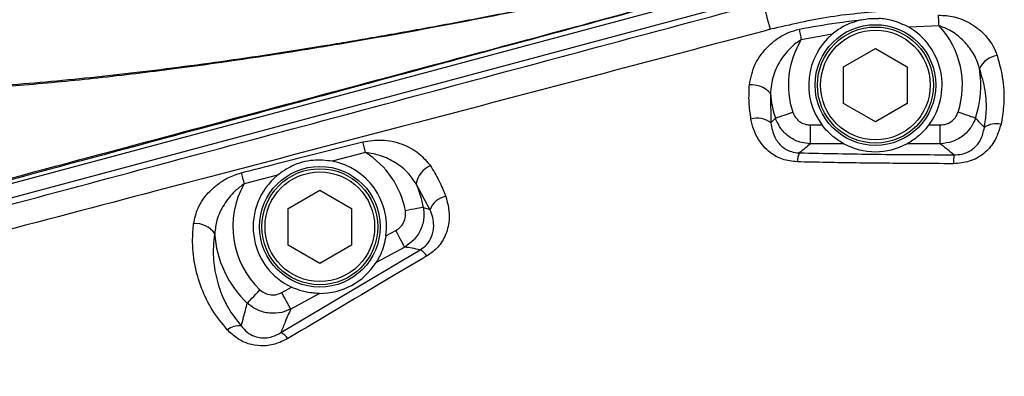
# Model space of a CAD drawing. Extents: x 0 to 4205, y 0 to 2970.
# Tile 46 of 68: x 3209 to 3365, y 1540 to 1596. Entities that reach past the tile are written whole.
import ezdxf

# ---------------------------------------------------------------- set-up
doc = ezdxf.new("R2010")
doc.units = 0
doc.header["$LTSCALE"] = 5
doc.layers.get('0').update_dxf_attribs({"linetype": 'CONTINUOUS'})

msp = doc.modelspace()

# ---------------------------------------------------------------- linework, layer by layer
at = {"color": 7, "linetype": 'CONTINUOUS'}
for p, q in [((3119.62, 1546.72), (3325.7, 1601.94)), ((3120.19, 1544.62), (3326.24, 1599.83)), ((3339.23, 1588.82), (3344.23, 1591.7)), ((3344.23, 1591.7), (3349.23, 1588.82)), ((3339.23, 1583.04), (3339.23, 1588.82)), ((3349.23, 1588.82), (3349.23, 1583.04)), ((3344.23, 1580.16), (3339.23, 1583.04)), ((3349.23, 1583.04), (3344.23, 1580.16)), ((3251.73, 1566.52), (3256.73, 1569.4)), ((3256.73, 1569.4), (3261.73, 1566.52)), ((3251.73, 1560.74), (3251.73, 1566.52)), ((3261.73, 1566.52), (3261.73, 1560.74)), ((3256.73, 1557.86), (3251.73, 1560.74)), ((3261.73, 1560.74), (3256.73, 1557.86))]:
    msp.add_line(p, q, dxfattribs=at)
at = {"color": 8, "linetype": 'CONTINUOUS'}
for p, q in [((3354.25, 1595.27), (3349.49, 1595.02)), ((3337.44, 1593.94), (3332.54, 1593.07)), ((3327.69, 1584.58), (3327.76, 1579.97)), ((3327.76, 1579.97), (3328.47, 1580.73)), ((3334.03, 1576.68), (3334.03, 1579.64)), ((3334.03, 1579.64), (3335.83, 1579.64)), ((3352.64, 1579.64), (3354.43, 1579.64)), ((3354.43, 1576.68), (3354.43, 1579.64)), ((3339.26, 1576.68), (3334.03, 1576.68)), ((3354.43, 1576.68), (3349.21, 1576.68)), ((3263.93, 1575.29), (3258.7, 1573.95)), ((3250.04, 1571.72), (3244.81, 1570.37)), ((3274.08, 1566.33), (3271.9, 1570.37)), ((3273.05, 1566.68), (3274.08, 1566.33)), ((3267.13, 1562.18), (3268.69, 1563.03)), ((3250.6, 1546.98), (3272.54, 1560)), ((3270.1, 1560.43), (3265.58, 1557.98)), ((3250.73, 1553.27), (3252.29, 1554.12)), ((3256.66, 1553.13), (3252.14, 1550.68))]:
    msp.add_line(p, q, dxfattribs=at)
at = {"color": 8, "linetype": 'CONTINUOUS', "flags": 128}
for points in [[(3354.25, 1595.27), (3354.24, 1595.49), (3354.23, 1595.71), (3354.22, 1595.92), (3354.21, 1596.13), (3354.2, 1596.34), (3354.19, 1596.54), (3354.18, 1596.74), (3354.17, 1596.93)], [(3332.21, 1594.72), (3332.25, 1594.53), (3332.29, 1594.34), (3332.33, 1594.14), (3332.37, 1593.93), (3332.41, 1593.72), (3332.46, 1593.51), (3332.5, 1593.29), (3332.54, 1593.07)], [(3328.47, 1580.73), (3328.63, 1580.78), (3328.86, 1580.86), (3329.15, 1580.95), (3329.49, 1581.07), (3329.88, 1581.2), (3330.31, 1581.34), (3330.76, 1581.49), (3331.22, 1581.64)], [(3359.99, 1580.73), (3359.84, 1580.78), (3359.61, 1580.86), (3359.32, 1580.95), (3358.98, 1581.07), (3358.58, 1581.2), (3358.16, 1581.34), (3357.71, 1581.49), (3357.24, 1581.64)], [(3263.93, 1575.29), (3263.87, 1575.52), (3263.81, 1575.74), (3263.75, 1575.97), (3263.7, 1576.19), (3263.64, 1576.4), (3263.59, 1576.61), (3263.54, 1576.81), (3263.49, 1577)], [(3244.36, 1572.12), (3244.41, 1571.93), (3244.46, 1571.73), (3244.51, 1571.51), (3244.57, 1571.3), (3244.63, 1571.07), (3244.69, 1570.84), (3244.75, 1570.61), (3244.81, 1570.37)], [(3273.05, 1566.68), (3272.88, 1566.65), (3272.65, 1566.6), (3272.35, 1566.55), (3271.99, 1566.48), (3271.59, 1566.41), (3271.15, 1566.32), (3270.68, 1566.24), (3270.2, 1566.15)], [(3270.1, 1560.43), (3270.03, 1560.55), (3269.93, 1560.75), (3269.79, 1561.01), (3269.61, 1561.34), (3269.4, 1561.71), (3269.18, 1562.13), (3268.94, 1562.57), (3268.69, 1563.03)], [(3245.3, 1551.6), (3245.42, 1551.72), (3245.58, 1551.89), (3245.79, 1552.11), (3246.04, 1552.38), (3246.32, 1552.67), (3246.63, 1553), (3246.96, 1553.35), (3247.3, 1553.7)], [(3252.14, 1550.68), (3252.08, 1550.8), (3251.97, 1550.99), (3251.83, 1551.25), (3251.65, 1551.58), (3251.45, 1551.95), (3251.22, 1552.37), (3250.98, 1552.81), (3250.73, 1553.27)]]:
    msp.add_lwpolyline(points, dxfattribs=at)
at = {"color": 7, "linetype": 'CONTINUOUS'}
for centre, radius in [((3344.23, 1585.93), 9.5), ((3344.23, 1585.93), 9.13), ((3256.73, 1563.63), 9.5), ((3256.73, 1563.63), 9.13)]:
    msp.add_circle(centre, radius, dxfattribs=at)
at = {"color": 8, "linetype": 'CONTINUOUS'}
for centre, radius in [((3344.23, 1585.93), 8.64), ((3256.73, 1563.63), 8.63)]:
    msp.add_circle(centre, radius, dxfattribs=at)
for centre, radius, start, end in [((3234.18, 1570.2), 96.66, 14.6818, 17.2641), ((3344.23, 1585.93), 13.7, 341.7406, 42.9761), ((3344.23, 1585.93), 13.7, 148.5739, 198.2596), ((3363.96, 1586.95), 3.68, 98.6907, 154.8796), ((3344.23, 1585.93), 16.6, 341.7434, 8.9452), ((3324.78, 1582.22), 3.74, 39.0082, 96.1142), ((3344.23, 1585.93), 16.59, 184.6735, 198.2583), ((3325.63, 1577.24), 3.47, 51.952, 106.6712), ((3363.26, 1576.66), 3.19, 76.5136, 125.8922), ((3256.73, 1563.63), 13.7, 10.578, 58.3209), ((3335.55, 1573.73), 3.64, 155.2015, 178.2874), ((3369.6, 1573.48), 13.09, 173.5064, 179.708), ((3275.55, 1569.79), 3.7, 112.53, 171.1246), ((3256.73, 1563.63), 13.7, 150.5206, 226.4669), ((3256.73, 1563.63), 16.6, 10.5788, 23.9359), ((3277.28, 1565.06), 3.44, 102.1991, 158.2718), ((3237.18, 1560.47), 3.65, 34.7435, 95.1515), ((3256.73, 1563.63), 16.6, 183.7386, 226.468), ((3271.28, 1557.59), 2.73, 31.8978, 62.4132), ((3243.95, 1545.18), 2.86, 82.3939, 128.5766), ((3249.46, 1544.62), 2.62, 32.3248, 64.1839)]:
    msp.add_arc(centre, radius, start, end, dxfattribs=at)
at = {"color": 7, "linetype": 'CONTINUOUS'}
for centre, start, end in [((3344.23, 1585.93), 323.1774, 59.97), ((3344.23, 1585.93), 130.3224, 216.8227), ((3344.23, 1585.93), 241.7267, 298.2733), ((3256.73, 1563.63), 352.0815, 79.2027), ((3256.73, 1563.63), 129.6282, 244.9637), ((3256.73, 1563.63), 269.6109, 327.4372)]:
    msp.add_arc(centre, 10.5, start, end, dxfattribs=at)
at = {"color": 8, "linetype": 'CONTINUOUS'}
for points, knots in [([(3316.86, 1603.68), (3312.13, 1602.64), (3302.74, 1600.57), (3288.72, 1597.68), (3274.76, 1594.98), (3260.91, 1592.51), (3247.23, 1590.31), (3234.22, 1588.47), (3221.92, 1587), (3210.35, 1585.87), (3199.09, 1585.05), (3188.2, 1584.57), (3177.73, 1584.44), (3168.43, 1584.66), (3160.28, 1585.16), (3153.23, 1585.86), (3146.62, 1586.8), (3140.48, 1588), (3134.86, 1589.42), (3131.39, 1590.66), (3129.74, 1591.26)], [0, 0, 0, 0, 0.076696, 0.152392, 0.226719, 0.301829, 0.375123, 0.446229, 0.509833, 0.571299, 0.63035, 0.688593, 0.743982, 0.796212, 0.835872, 0.87329, 0.908294, 0.941677, 0.972303, 1, 1, 1, 1]), ([(3119.31, 1547.65), (3133.8, 1551.5), (3162.79, 1559.21), (3201.43, 1569.51), (3235.24, 1578.54), (3264.21, 1586.3), (3288.87, 1592.92), (3309.21, 1598.4), (3319.91, 1601.29), (3325.25, 1602.74)], [0, 0, 0, 0, 0.211044, 0.422076, 0.562805, 0.703501, 0.844103, 0.922097, 1, 1, 1, 1]), ([(3325.57, 1602.74), (3320.2, 1601.28), (3309.44, 1598.36), (3289.04, 1592.84), (3264.37, 1586.18), (3235.42, 1578.38), (3201.62, 1569.28), (3162.98, 1558.89), (3133.99, 1551.11), (3119.49, 1547.21)], [0, 0, 0, 0, 0.07825, 0.156688, 0.297049, 0.437531, 0.578059, 0.789016, 1, 1, 1, 1]), ([(3120.44, 1543.66), (3137.62, 1548.26), (3171.96, 1557.45), (3223.47, 1571.27), (3274.98, 1585.08), (3309.32, 1594.29), (3326.49, 1598.89)], [0, 0, 0, 0, 0.249992, 0.49999, 0.749997, 1, 1, 1, 1]), ([(3346.73, 1597.63), (3343.53, 1597.38), (3337.11, 1596.89), (3330.84, 1595.43), (3327.69, 1594.7)], [0, 0, 0, 0, 0.497456, 1, 1, 1, 1]), ([(3332.21, 1594.72), (3334.18, 1595.08), (3337.42, 1595.68), (3340.69, 1596.04), (3341.97, 1596.19)], [0, 0, 0, 0, 0.60773, 1, 1, 1, 1]), ([(3354.17, 1596.93), (3354.99, 1596.89), (3356.82, 1596.8), (3359.42, 1595.64), (3361.77, 1593.73), (3362.95, 1591.86), (3363.35, 1590.73), (3363.4, 1590.59)], [0, 0, 0, 0, 0.206219, 0.457252, 0.699527, 0.961358, 1, 1, 1, 1]), ([(3327.69, 1594.7), (3321.24, 1592.99), (3289.03, 1584.44), (3238.46, 1571.27), (3185.25, 1557.23), (3148.68, 1547.54), (3130.43, 1542.57), (3121.31, 1540.09)], [0, 0, 0, 0, 0.093685, 0.468418, 0.734206, 0.867104, 1, 1, 1, 1]), ([(3324.39, 1585.94), (3324.61, 1587.07), (3324.95, 1588.79), (3326.22, 1590.79), (3327.63, 1592.4), (3329.15, 1593.52), (3330.79, 1594.33), (3331.65, 1594.56), (3332.21, 1594.72)], [0, 0, 0, 0, 0.272347, 0.415095, 0.562292, 0.78652, 0.86204, 1, 1, 1, 1]), ([(3360.63, 1588.51), (3360.59, 1588.64), (3360.33, 1589.6), (3359.56, 1591.24), (3357.98, 1593.13), (3356.2, 1594.52), (3354.85, 1595.04), (3354.25, 1595.27)], [0, 0, 0, 0, 0.040027, 0.309355, 0.553902, 0.802482, 1, 1, 1, 1]), ([(3332.54, 1593.07), (3332.17, 1592.82), (3330.97, 1592.02), (3329.37, 1590.13), (3328, 1587.47), (3327.79, 1585.53), (3327.69, 1584.58)], [0, 0, 0, 0, 0.131898, 0.427526, 0.719762, 1, 1, 1, 1]), ([(3363.4, 1590.59), (3363.75, 1589.29), (3364.46, 1586.66), (3364.55, 1582.96), (3364.16, 1580.68), (3364.01, 1579.76)], [0, 0, 0, 0, 0.366819, 0.744558, 1, 1, 1, 1]), ([(3361.39, 1579.24), (3361.51, 1580.04), (3361.79, 1581.98), (3361.64, 1585.15), (3360.97, 1587.38), (3360.63, 1588.51)], [0, 0, 0, 0, 0.256723, 0.624049, 1, 1, 1, 1]), ([(3324.63, 1580.56), (3324.51, 1581.45), (3324.25, 1583.23), (3324.34, 1585.04), (3324.39, 1585.94)], [0, 0, 0, 0, 0.495843, 1, 1, 1, 1]), ([(3331.91, 1573.84), (3331.12, 1573.93), (3329.6, 1574.1), (3327.43, 1575.32), (3325.93, 1577.02), (3325.02, 1578.89), (3324.76, 1580), (3324.63, 1580.56)], [0, 0, 0, 0, 0.219248, 0.425219, 0.680145, 0.84064, 1, 1, 1, 1]), ([(3334.03, 1576.68), (3333.54, 1576.73), (3332.4, 1576.83), (3330.75, 1577.62), (3329.28, 1578.95), (3328.74, 1580.14), (3328.47, 1580.73)], [0, 0, 0, 0, 0.20341, 0.467627, 0.733889, 1, 1, 1, 1]), ([(3331.22, 1581.64), (3331.36, 1581.34), (3331.62, 1580.74), (3332.37, 1580.08), (3333.2, 1579.7), (3333.78, 1579.66), (3334.03, 1579.64)], [0, 0, 0, 0, 0.264691, 0.529443, 0.794094, 1, 1, 1, 1]), ([(3354.43, 1579.64), (3354.77, 1579.67), (3355.45, 1579.73), (3356.34, 1580.25), (3356.95, 1580.92), (3357.16, 1581.43), (3357.24, 1581.64)], [0, 0, 0, 0, 0.275265, 0.550769, 0.819523, 1, 1, 1, 1]), ([(3359.99, 1580.73), (3359.82, 1580.32), (3359.4, 1579.3), (3358.19, 1577.96), (3356.43, 1576.91), (3355.1, 1576.76), (3354.43, 1576.68)], [0, 0, 0, 0, 0.181312, 0.451783, 0.727608, 1, 1, 1, 1]), ([(3359.99, 1580.73), (3360.32, 1580.37), (3360.79, 1579.88), (3361.26, 1579.38), (3361.39, 1579.24)], [0, 0, 0, 0, 0.7162654, 1, 1, 1, 1]), ([(3327.76, 1579.97), (3327.9, 1579.19), (3328.16, 1577.81), (3329.34, 1576.28), (3330.62, 1575.52), (3331.6, 1575.28), (3332.12, 1575.26), (3332.24, 1575.26)], [0, 0, 0, 0, 0.3281732, 0.5819728, 0.7838924, 0.9460293, 1, 1, 1, 1]), ([(3364.01, 1579.76), (3363.71, 1578.8), (3363.17, 1577.06), (3361.34, 1575.03), (3359.08, 1573.75), (3357.36, 1573.61), (3356.51, 1573.54)], [0, 0, 0, 0, 0.282592, 0.514037, 0.759164, 1, 1, 1, 1]), ([(3356.59, 1574.96), (3357.01, 1574.97), (3357.59, 1574.99), (3358.59, 1575.27), (3359.25, 1575.61), (3360.11, 1576.31), (3360.97, 1577.37), (3361.24, 1578.58), (3361.39, 1579.24)], [0, 0, 0, 0, 0.177143, 0.242451, 0.43974, 0.484412, 0.713216, 1, 1, 1, 1]), ([(3263.49, 1577), (3264.5, 1577.15), (3266.58, 1577.47), (3269.69, 1576.76), (3272.38, 1575.35), (3273.59, 1573.88), (3274.14, 1573.21)], [0, 0, 0, 0, 0.254449, 0.525864, 0.783769, 1, 1, 1, 1]), ([(3244.36, 1572.12), (3246.3, 1572.62), (3252.67, 1574.25), (3259.05, 1575.87), (3263.49, 1577)], [0, 0, 0, 0, 0.3039308, 1, 1, 1, 1]), ([(3334.03, 1576.68), (3333.74, 1576.45), (3333.14, 1575.98), (3332.55, 1575.5), (3332.24, 1575.26)], [0, 0, 0, 0, 0.484417, 1, 1, 1, 1]), ([(3356.59, 1574.96), (3356.25, 1575.23), (3355.53, 1575.81), (3354.81, 1576.38), (3354.43, 1576.68)], [0, 0, 0, 0, 0.476966, 1, 1, 1, 1]), ([(3271.9, 1570.37), (3271.5, 1570.96), (3270.62, 1572.26), (3268.68, 1573.78), (3266.39, 1574.91), (3264.73, 1575.16), (3263.93, 1575.29)], [0, 0, 0, 0, 0.221658, 0.481493, 0.750888, 1, 1, 1, 1]), ([(3332.24, 1575.26), (3336.28, 1575.17), (3344.4, 1575.01), (3352.51, 1574.97), (3356.59, 1574.96)], [0, 0, 0, 0, 0.497739, 1, 1, 1, 1]), ([(3274.14, 1573.21), (3274.61, 1572.45), (3275.57, 1570.93), (3276.22, 1569.26), (3276.55, 1568.42)], [0, 0, 0, 0, 0.498458, 1, 1, 1, 1]), ([(3356.51, 1573.54), (3354.51, 1573.56), (3349.41, 1573.59), (3341.21, 1573.64), (3335.01, 1573.77), (3331.91, 1573.84)], [0, 0, 0, 0, 0.243758, 0.622263, 1, 1, 1, 1]), ([(3236.85, 1564.1), (3237.03, 1564.94), (3237.46, 1566.85), (3239.02, 1568.94), (3240.74, 1570.42), (3242.36, 1571.46), (3243.64, 1571.88), (3244.36, 1572.12)], [0, 0, 0, 0, 0.219741, 0.504361, 0.652804, 0.805486, 1, 1, 1, 1]), ([(3244.81, 1570.37), (3244.33, 1570.02), (3243.1, 1569.11), (3241.57, 1567.18), (3240.45, 1564.86), (3240.26, 1563.26), (3240.17, 1562.55)], [0, 0, 0, 0, 0.190048, 0.487413, 0.774063, 1, 1, 1, 1]), ([(3276.55, 1568.42), (3276.73, 1567.81), (3277.09, 1566.58), (3277.16, 1564.41), (3276.58, 1562.15), (3275.28, 1560.2), (3274.12, 1559.39), (3273.59, 1559.03)], [0, 0, 0, 0, 0.178414, 0.358047, 0.604455, 0.820776, 1, 1, 1, 1]), ([(3273.05, 1566.68), (3273.09, 1566.23), (3273.21, 1565.12), (3272.79, 1563.35), (3271.75, 1561.59), (3270.65, 1560.82), (3270.1, 1560.43)], [0, 0, 0, 0, 0.184746, 0.454104, 0.728745, 1, 1, 1, 1]), ([(3272.54, 1560), (3272.89, 1560.25), (3273.65, 1560.78), (3274.47, 1562.11), (3274.74, 1563.65), (3274.56, 1565.11), (3274.24, 1565.93), (3274.08, 1566.33)], [0, 0, 0, 0, 0.177114, 0.388842, 0.632885, 0.817611, 1, 1, 1, 1]), ([(3268.69, 1563.03), (3268.97, 1563.22), (3269.54, 1563.6), (3270.07, 1564.48), (3270.29, 1565.37), (3270.22, 1565.92), (3270.2, 1566.15)], [0, 0, 0, 0, 0.2741035, 0.5484678, 0.8160765, 1, 1, 1, 1]), ([(3242.16, 1547.41), (3241.34, 1548.42), (3239.71, 1550.42), (3238.01, 1553.94), (3236.93, 1557.72), (3236.6, 1561.17), (3236.78, 1563.3), (3236.85, 1564.1)], [0, 0, 0, 0, 0.214275, 0.428654, 0.644885, 0.865654, 1, 1, 1, 1]), ([(3240.17, 1562.55), (3240.09, 1561.86), (3239.87, 1560.06), (3240.05, 1557.09), (3240.86, 1553.82), (3242.25, 1550.7), (3243.62, 1548.93), (3244.33, 1548.01)], [0, 0, 0, 0, 0.133123, 0.348286, 0.569021, 0.778533, 1, 1, 1, 1]), ([(3272.54, 1560), (3272.12, 1560.08), (3271.3, 1560.23), (3270.49, 1560.37), (3270.1, 1560.43)], [0, 0, 0, 0, 0.52483, 1, 1, 1, 1]), ([(3273.59, 1559.03), (3271.91, 1558.03), (3264.6, 1553.7), (3257.29, 1549.36), (3251.67, 1546.02)], [0, 0, 0, 0, 0.230399, 1, 1, 1, 1]), ([(3247.3, 1553.7), (3247.56, 1553.5), (3248.07, 1553.1), (3249.04, 1552.86), (3249.97, 1552.92), (3250.5, 1553.17), (3250.73, 1553.27)], [0, 0, 0, 0, 0.2635228, 0.5271318, 0.7906247, 1, 1, 1, 1]), ([(3244.33, 1548.01), (3244.46, 1548.49), (3244.81, 1549.68), (3245.12, 1550.88), (3245.3, 1551.6)], [0, 0, 0, 0, 0.399418, 1, 1, 1, 1]), ([(3252.14, 1550.68), (3251.68, 1550.48), (3250.62, 1550.02), (3248.79, 1549.94), (3246.86, 1550.41), (3245.82, 1551.2), (3245.3, 1551.6)], [0, 0, 0, 0, 0.206877, 0.469929, 0.735033, 1, 1, 1, 1]), ([(3252.14, 1550.68), (3251.86, 1550.01), (3251.33, 1548.78), (3250.83, 1547.54), (3250.6, 1546.98)], [0, 0, 0, 0, 0.541974, 1, 1, 1, 1]), ([(3244.33, 1548.01), (3244.63, 1547.67), (3245.23, 1546.99), (3246.35, 1546.38), (3247.22, 1546.17), (3248.07, 1546.11), (3248.67, 1546.18), (3249.64, 1546.45), (3250.15, 1546.73), (3250.6, 1546.98)], [0, 0, 0, 0, 0.196998, 0.383404, 0.532535, 0.573128, 0.749518, 0.785402, 1, 1, 1, 1]), ([(3251.67, 1546.02), (3251.01, 1545.69), (3249.69, 1545.03), (3247.51, 1544.77), (3245.45, 1545.13), (3243.62, 1546.01), (3242.65, 1546.94), (3242.16, 1547.41)], [0, 0, 0, 0, 0.210401, 0.423822, 0.61685, 0.805292, 1, 1, 1, 1])]:
    msp.add_open_spline(points, degree=3, knots=knots, dxfattribs=at)
at = {"color": 7, "linetype": 'CONTINUOUS'}
for points, knots in [([(3317.04, 1603.77), (3316.66, 1603.69), (3313.43, 1602.96), (3307.37, 1601.65), (3298.9, 1599.85), (3290.51, 1598.13), (3282.23, 1596.5), (3274.03, 1594.96), (3265.91, 1593.5), (3257.88, 1592.14), (3249.97, 1590.88), (3242.18, 1589.73), (3234.54, 1588.69), (3227.07, 1587.78), (3219.81, 1586.98), (3212.73, 1586.31), (3205.85, 1585.76), (3199.17, 1585.34), (3192.7, 1585.04), (3186.44, 1584.87), (3180.43, 1584.82), (3174.66, 1584.9), (3169.17, 1585.1), (3163.97, 1585.41), (3159.09, 1585.83), (3154.56, 1586.34), (3150.34, 1586.96), (3146.43, 1587.66), (3142.85, 1588.44), (3139.63, 1589.28), (3136.94, 1590.1), (3135.35, 1590.7), (3134.68, 1590.95)], [0, 0, 0, 0, 0.0062557, 0.0537778, 0.1008167, 0.1471167, 0.1928619, 0.2380805, 0.2827788, 0.3270142, 0.3703574, 0.4130598, 0.4549526, 0.4957686, 0.5353063, 0.5737392, 0.6112675, 0.6475503, 0.6826255, 0.7165294, 0.7492795, 0.7803839, 0.8102473, 0.8385503, 0.865132, 0.8898559, 0.9127128, 0.9343995, 0.9543457, 0.972372, 0.9884457, 1, 1, 1, 1]), ([(3341.97, 1596.19), (3341, 1595.89), (3339.35, 1595.4), (3337.99, 1594.36), (3337.44, 1593.94)], [0, 0, 0, 0, 0.590791, 1, 1, 1, 1]), ([(3341.97, 1596.19), (3342.39, 1596.26), (3343.32, 1596.44), (3344.26, 1596.42), (3344.79, 1596.42)], [0, 0, 0, 0, 0.443835, 1, 1, 1, 1]), ([(3349.49, 1595.02), (3348.63, 1595.44), (3347.14, 1596.17), (3345.49, 1596.34), (3344.79, 1596.42)], [0, 0, 0, 0, 0.575408, 1, 1, 1, 1]), ([(3339.26, 1576.68), (3339.14, 1576.75), (3338.72, 1576.98), (3337.83, 1577.57), (3336.78, 1578.47), (3336.12, 1579.28), (3335.83, 1579.64)], [0, 0, 0, 0, 0.09239, 0.312503, 0.698686, 1, 1, 1, 1]), ([(3352.64, 1579.64), (3352.32, 1579.25), (3351.69, 1578.48), (3350.67, 1577.6), (3349.84, 1577.05), (3349.39, 1576.78), (3349.23, 1576.7), (3349.21, 1576.68)], [0, 0, 0, 0, 0.329693, 0.655451, 0.878738, 0.983768, 1, 1, 1, 1]), ([(3258.7, 1573.95), (3257.69, 1574.05), (3255.53, 1574.27), (3252.47, 1573.43), (3250.78, 1572.24), (3250.04, 1571.72)], [0, 0, 0, 0, 0.329287, 0.7046, 1, 1, 1, 1]), ([(3267.13, 1562.18), (3267.04, 1561.69), (3266.87, 1560.71), (3266.4, 1559.47), (3265.95, 1558.59), (3265.69, 1558.15), (3265.59, 1558), (3265.58, 1557.98)], [0, 0, 0, 0, 0.33315, 0.658489, 0.880025, 0.984468, 1, 1, 1, 1]), ([(3256.66, 1553.13), (3256.52, 1553.13), (3256.06, 1553.14), (3255.02, 1553.24), (3253.67, 1553.54), (3252.71, 1553.94), (3252.29, 1554.12)], [0, 0, 0, 0, 0.092158, 0.310607, 0.693639, 1, 1, 1, 1])]:
    msp.add_open_spline(points, degree=3, knots=knots, dxfattribs=at)

doc.saveas('drawing.dxf')
